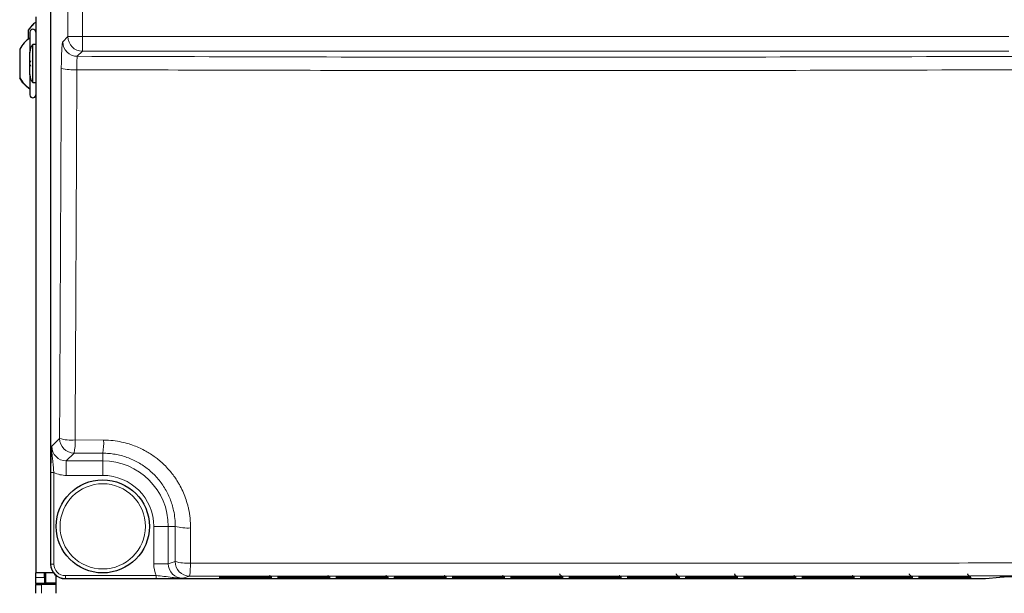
# Paper-space layout 'Blatt3' of a CAD drawing. Header units: millimetres. Extents: x 5 to 418, y 2 to 292.
# Tile 13 of 83: x 81 to 109, y 122 to 138. Entities that reach past the tile are written whole.
import ezdxf

# ---------------------------------------------------------------- set-up
doc = ezdxf.new("R2010")
doc.units = ezdxf.units.MM

psp = doc.layouts.new('Blatt3')

# ---------------------------------------------------------------- linework, layer by layer
at = {"color": 7, "linetype": 'Continuous', "lineweight": 25}
for p, q in [((81.6153, 208.7153), (81.6153, 122.8883)), ((81.1881, 138.5518), (81.1881, 122.6351)), ((80.9714, 138.1721), (80.9714, 137.9114)), ((81.0214, 138.1185), (81.0214, 137.5295)), ((81.1881, 137.7626), (81.1047, 137.7626)), ((81.1047, 136.6743), (81.1047, 137.7626)), ((80.7297, 137.631), (80.7297, 136.806)), ((81.0214, 136.8948), (81.0214, 137.5422)), ((81.0214, 136.907), (81.0214, 136.3185)), ((81.1047, 136.6743), (81.1881, 136.6743)), ((81.6153, 122.8883), (81.6153, 122.8883)), ((81.7012, 122.6351), (81.1881, 122.6351)), ((81.1881, 122.5018), (81.1881, 122.6351)), ((81.4381, 122.5018), (81.4381, 122.6351)), ((81.4714, 122.6351), (81.4714, 122.3518)), ((81.7714, 122.0518), (81.7714, 122.5635)), ((86.6123, 122.5367), (87.7638, 122.5367)), ((87.9181, 122.5348), (87.9193, 122.5347)), ((88.279, 122.5367), (89.4305, 122.5367)), ((89.5847, 122.5348), (89.586, 122.5347)), ((89.9457, 122.5367), (91.0971, 122.5367)), ((91.2514, 122.5348), (91.2527, 122.5347)), ((91.6123, 122.5367), (92.7638, 122.5367)), ((92.9181, 122.5348), (92.9193, 122.5347)), ((93.279, 122.5367), (94.4305, 122.5367)), ((94.5847, 122.5348), (94.586, 122.5347)), ((94.9457, 122.5367), (96.0971, 122.5367)), ((96.6123, 122.5367), (97.7638, 122.5367)), ((97.9181, 122.5348), (97.9193, 122.5347)), ((98.279, 122.5367), (99.4305, 122.5367)), ((99.9457, 122.5367), (101.0971, 122.5367)), ((101.6123, 122.5367), (102.7638, 122.5367)), ((102.9181, 122.5348), (102.9193, 122.5347)), ((103.279, 122.5367), (104.4305, 122.5367)), ((104.5847, 122.5348), (104.586, 122.5347)), ((104.9457, 122.5367), (106.0971, 122.5367)), ((106.6123, 122.5367), (107.7638, 122.5367)), ((108.3594, 122.4721), (108.7672, 122.5125)), ((108.764, 122.5123), (108.7672, 122.5125)), ((81.1881, 122.3351), (81.1881, 122.5018)), ((81.4381, 122.3351), (81.1881, 122.3351)), ((81.1881, 122.3351), (81.1881, 122.3018)), ((81.1881, 122.0518), (81.1881, 122.3018)), ((81.1881, 122.3018), (81.3547, 122.3018)), ((81.7714, 122.3018), (81.3547, 122.3018)), ((81.4381, 122.5018), (81.4381, 122.3351)), ((81.4381, 122.3351), (81.4381, 122.3018)), ((81.4714, 122.3518), (81.7714, 122.3518)), ((81.4714, 122.3018), (81.4714, 122.3518)), ((82.0321, 122.472), (108.3562, 122.472)), ((86.6108, 122.5077), (87.7653, 122.5077)), ((87.9196, 122.5057), (87.9209, 122.5057)), ((88.2775, 122.5077), (89.432, 122.5077)), ((89.5863, 122.5057), (89.5875, 122.5057)), ((89.9442, 122.5077), (91.0987, 122.5077)), ((91.2529, 122.5057), (91.2542, 122.5057)), ((91.6108, 122.5077), (92.7653, 122.5077)), ((92.9196, 122.5057), (92.9209, 122.5057)), ((93.2775, 122.5077), (94.432, 122.5077)), ((94.5863, 122.5057), (94.5875, 122.5057)), ((94.9442, 122.5077), (96.0987, 122.5077)), ((96.2529, 122.5057), (96.2542, 122.5057)), ((96.6108, 122.5077), (97.7653, 122.5077)), ((97.9196, 122.5057), (97.9209, 122.5057)), ((98.2775, 122.5077), (99.432, 122.5077)), ((99.5863, 122.5057), (99.5875, 122.5057)), ((99.9442, 122.5077), (101.0987, 122.5077)), ((101.2529, 122.5057), (101.2542, 122.5057)), ((101.6108, 122.5077), (102.7653, 122.5077)), ((102.9196, 122.5057), (102.9209, 122.5057)), ((103.2775, 122.5077), (104.432, 122.5077)), ((104.5863, 122.5057), (104.5875, 122.5057)), ((104.9442, 122.5077), (106.0987, 122.5077)), ((106.6108, 122.5077), (107.7653, 122.5077)), ((107.9196, 122.5057), (107.9209, 122.5057))]:
    psp.add_line(p, q, dxfattribs=at)
at = {"color": 7, "linetype": 'Continuous', "lineweight": 18}
for p, q in [((81.6153, 208.7153), (81.6153, 122.8883)), ((82.1081, 137.988), (82.1081, 208.5511)), ((82.5242, 208.5511), (82.5242, 137.988)), ((81.9612, 137.841), (82.1081, 137.988)), ((82.5242, 137.988), (82.1081, 137.988)), ((82.5242, 137.988), (109.0186, 137.988)), ((82.5242, 137.988), (82.5242, 137.5719)), ((82.5242, 137.5719), (82.3773, 137.4249)), ((109.0186, 137.5719), (82.5242, 137.5719)), ((81.6473, 126.2604), (81.8701, 126.4833)), ((82.3145, 126.4417), (83.1313, 126.4388)), ((82.2862, 126.0672), (82.0634, 125.8443)), ((83.1047, 126.0643), (82.2862, 126.0672)), ((83.1047, 126.0643), (83.1047, 125.8443)), ((82.0634, 125.8443), (83.1047, 125.8443)), ((82.0634, 125.8443), (82.0634, 125.4282)), ((83.1047, 125.8443), (83.1047, 125.4282)), ((81.6224, 122.8907), (81.6224, 125.5089)), ((81.6224, 125.5089), (81.7057, 125.5089)), ((81.7057, 125.5089), (81.7057, 122.8907)), ((83.1047, 125.4282), (82.0634, 125.4282)), ((84.9806, 123.9685), (84.5645, 123.9685)), ((84.5645, 122.899), (84.5645, 123.9685)), ((85.1795, 123.9685), (84.9806, 123.9685)), ((84.9806, 123.9685), (84.9806, 122.899)), ((85.1739, 122.9634), (85.1795, 123.9685)), ((81.6153, 122.8883), (81.6224, 122.8907)), ((81.6224, 122.8907), (81.7057, 122.8907)), ((84.9806, 122.899), (84.5645, 122.899)), ((84.9806, 122.899), (85.1739, 122.9634)), ((82.0391, 122.5576), (84.6377, 122.5576)), ((82.0391, 122.4743), (82.0391, 122.5576)), ((84.6377, 122.4743), (84.6377, 122.5576)), ((85.59, 122.5468), (85.3982, 122.4829)), ((86.4447, 122.5137), (86.4457, 122.5338)), ((86.4596, 122.535), (86.4457, 122.5338)), ((86.611, 122.5108), (86.611, 122.5367)), ((87.7652, 122.5108), (86.611, 122.5108)), ((87.7652, 122.5108), (87.7652, 122.5367)), ((87.9304, 122.5338), (87.9166, 122.535)), ((87.9304, 122.5338), (87.9314, 122.5137)), ((88.1114, 122.5137), (88.1124, 122.5338)), ((88.1263, 122.535), (88.1124, 122.5338)), ((88.2776, 122.5108), (88.2776, 122.5367)), ((89.4318, 122.5108), (88.2776, 122.5108)), ((89.4318, 122.5108), (89.4318, 122.5367)), ((89.5971, 122.5338), (89.5832, 122.535)), ((89.5971, 122.5338), (89.5981, 122.5137)), ((89.778, 122.5137), (89.7791, 122.5338)), ((89.7929, 122.535), (89.7791, 122.5338)), ((89.9443, 122.5108), (89.9443, 122.5367)), ((91.0985, 122.5108), (89.9443, 122.5108)), ((91.0985, 122.5108), (91.0985, 122.5367)), ((91.2637, 122.5338), (91.2499, 122.535)), ((91.2637, 122.5338), (91.2648, 122.5137)), ((91.4447, 122.5137), (91.4457, 122.5338)), ((91.4596, 122.535), (91.4457, 122.5338)), ((91.611, 122.5108), (91.611, 122.5367)), ((92.7652, 122.5108), (91.611, 122.5108)), ((92.7652, 122.5108), (92.7652, 122.5367)), ((92.9304, 122.5338), (92.9166, 122.535)), ((92.9304, 122.5338), (92.9314, 122.5137)), ((93.1114, 122.5137), (93.1124, 122.5338)), ((93.1263, 122.535), (93.1124, 122.5338)), ((93.2776, 122.5108), (93.2776, 122.5367)), ((94.4318, 122.5108), (93.2776, 122.5108)), ((94.4318, 122.5108), (94.4318, 122.5367)), ((94.5971, 122.5338), (94.5832, 122.535)), ((94.5971, 122.5338), (94.5981, 122.5137)), ((94.778, 122.5137), (94.7791, 122.5338)), ((94.7929, 122.535), (94.7791, 122.5338)), ((94.9443, 122.5108), (94.9443, 122.5367)), ((96.0985, 122.5108), (94.9443, 122.5108)), ((96.0985, 122.5108), (96.0985, 122.5367)), ((96.2637, 122.5338), (96.2499, 122.535)), ((96.2637, 122.5338), (96.2648, 122.5137)), ((96.4447, 122.5137), (96.4457, 122.5338)), ((96.4596, 122.535), (96.4457, 122.5338)), ((96.611, 122.5108), (96.611, 122.5367)), ((97.7652, 122.5108), (96.611, 122.5108)), ((97.7652, 122.5108), (97.7652, 122.5367)), ((97.9304, 122.5338), (97.9166, 122.535)), ((97.9304, 122.5338), (97.9314, 122.5137)), ((98.1114, 122.5137), (98.1124, 122.5338)), ((98.1263, 122.535), (98.1124, 122.5338)), ((98.2776, 122.5108), (98.2776, 122.5367)), ((99.4318, 122.5108), (98.2776, 122.5108)), ((99.4318, 122.5108), (99.4318, 122.5367)), ((99.5971, 122.5338), (99.5832, 122.535)), ((99.5971, 122.5338), (99.5981, 122.5137)), ((99.778, 122.5137), (99.7791, 122.5338)), ((99.7929, 122.535), (99.7791, 122.5338)), ((99.9443, 122.5108), (99.9443, 122.5367)), ((101.0985, 122.5108), (99.9443, 122.5108)), ((101.0985, 122.5108), (101.0985, 122.5367)), ((101.2637, 122.5338), (101.2499, 122.535)), ((101.2637, 122.5338), (101.2648, 122.5137)), ((101.4447, 122.5137), (101.4457, 122.5338)), ((101.4596, 122.535), (101.4457, 122.5338)), ((101.611, 122.5108), (101.611, 122.5367)), ((102.7652, 122.5108), (101.611, 122.5108)), ((102.7652, 122.5108), (102.7652, 122.5367)), ((102.9304, 122.5338), (102.9166, 122.535)), ((102.9304, 122.5338), (102.9314, 122.5137)), ((103.1114, 122.5137), (103.1124, 122.5338)), ((103.1263, 122.535), (103.1124, 122.5338)), ((103.2776, 122.5108), (103.2776, 122.5367)), ((104.4318, 122.5108), (103.2776, 122.5108)), ((104.4318, 122.5108), (104.4318, 122.5367)), ((104.5971, 122.5338), (104.5832, 122.535)), ((104.5971, 122.5338), (104.5981, 122.5137)), ((104.778, 122.5137), (104.7791, 122.5338)), ((104.7929, 122.535), (104.7791, 122.5338)), ((104.9443, 122.5108), (104.9443, 122.5367)), ((106.0985, 122.5108), (104.9443, 122.5108)), ((106.0985, 122.5108), (106.0985, 122.5367)), ((106.2637, 122.5338), (106.2499, 122.535)), ((106.2637, 122.5338), (106.2648, 122.5137)), ((106.4447, 122.5137), (106.4457, 122.5338)), ((106.4457, 122.5338), (106.4596, 122.535)), ((106.611, 122.5367), (106.611, 122.5108)), ((107.7652, 122.5108), (106.611, 122.5108)), ((107.7652, 122.5367), (107.7652, 122.5108)), ((107.9304, 122.5338), (107.9166, 122.535)), ((107.9304, 122.5338), (107.9314, 122.5137)), ((108.3562, 122.472), (108.764, 122.5123)), ((81.1881, 122.5018), (81.4381, 122.5018)), ((81.3547, 122.3018), (81.3547, 122.0518)), ((82.0391, 122.4743), (82.0321, 122.472)), ((84.6377, 122.4743), (82.0391, 122.4743)), ((86.4432, 122.4846), (86.4442, 122.5048)), ((86.4581, 122.5059), (86.4442, 122.5048)), ((86.6095, 122.4817), (86.6095, 122.5077)), ((87.7667, 122.4817), (86.6095, 122.4817)), ((87.7667, 122.4817), (87.7667, 122.5077)), ((87.9319, 122.5048), (87.9181, 122.5059)), ((87.9319, 122.5048), (87.933, 122.4846)), ((88.1098, 122.4846), (88.1109, 122.5048)), ((88.1247, 122.5059), (88.1109, 122.5048)), ((88.2761, 122.4817), (88.2761, 122.5077)), ((89.4334, 122.4817), (88.2761, 122.4817)), ((89.4334, 122.4817), (89.4334, 122.5077)), ((89.5986, 122.5048), (89.5847, 122.5059)), ((89.5986, 122.5048), (89.5996, 122.4846)), ((89.7765, 122.4846), (89.7776, 122.5048)), ((89.7914, 122.5059), (89.7776, 122.5048)), ((89.9428, 122.4817), (89.9428, 122.5077)), ((91.1, 122.4817), (89.9428, 122.4817)), ((91.1, 122.4817), (91.1, 122.5077)), ((91.2653, 122.5048), (91.2514, 122.5059)), ((91.2653, 122.5048), (91.2663, 122.4846)), ((91.4432, 122.4846), (91.4442, 122.5048)), ((91.4581, 122.5059), (91.4442, 122.5048)), ((91.6095, 122.4817), (91.6095, 122.5077)), ((92.7667, 122.4817), (91.6095, 122.4817)), ((92.7667, 122.4817), (92.7667, 122.5077)), ((92.9319, 122.5048), (92.9181, 122.5059)), ((92.9319, 122.5048), (92.933, 122.4846)), ((93.1098, 122.4846), (93.1109, 122.5048)), ((93.1247, 122.5059), (93.1109, 122.5048)), ((93.2761, 122.4817), (93.2761, 122.5077)), ((94.4334, 122.4817), (93.2761, 122.4817)), ((94.4334, 122.4817), (94.4334, 122.5077)), ((94.5986, 122.5048), (94.5847, 122.5059)), ((94.5986, 122.5048), (94.5996, 122.4846)), ((94.7765, 122.4846), (94.7776, 122.5048)), ((94.7914, 122.5059), (94.7776, 122.5048)), ((94.9428, 122.4817), (94.9428, 122.5077)), ((96.1, 122.4817), (94.9428, 122.4817)), ((96.1, 122.4817), (96.1, 122.5077)), ((96.2653, 122.5048), (96.2514, 122.5059)), ((96.2653, 122.5048), (96.2663, 122.4846)), ((96.4432, 122.4846), (96.4442, 122.5048)), ((96.4581, 122.5059), (96.4442, 122.5048)), ((96.6095, 122.4817), (96.6095, 122.5077)), ((97.7667, 122.4817), (96.6095, 122.4817)), ((97.7667, 122.4817), (97.7667, 122.5077)), ((97.9319, 122.5048), (97.9181, 122.5059)), ((97.9319, 122.5048), (97.933, 122.4846)), ((98.1098, 122.4846), (98.1109, 122.5048)), ((98.1247, 122.5059), (98.1109, 122.5048)), ((98.2761, 122.4817), (98.2761, 122.5077)), ((99.4334, 122.4817), (98.2761, 122.4817)), ((99.4334, 122.4817), (99.4334, 122.5077)), ((99.5986, 122.5048), (99.5847, 122.5059)), ((99.5986, 122.5048), (99.5996, 122.4846)), ((99.7765, 122.4846), (99.7776, 122.5048)), ((99.7914, 122.5059), (99.7776, 122.5048)), ((99.9428, 122.4817), (99.9428, 122.5077)), ((101.1, 122.4817), (99.9428, 122.4817)), ((101.1, 122.4817), (101.1, 122.5077)), ((101.2653, 122.5048), (101.2514, 122.5059)), ((101.2653, 122.5048), (101.2663, 122.4846)), ((101.4432, 122.4846), (101.4442, 122.5048)), ((101.4581, 122.5059), (101.4442, 122.5048)), ((101.6095, 122.4817), (101.6095, 122.5077)), ((102.7667, 122.4817), (101.6095, 122.4817)), ((102.7667, 122.4817), (102.7667, 122.5077)), ((102.9319, 122.5048), (102.9181, 122.5059)), ((102.9319, 122.5048), (102.933, 122.4846)), ((103.1098, 122.4846), (103.1109, 122.5048)), ((103.1247, 122.5059), (103.1109, 122.5048)), ((103.2761, 122.4817), (103.2761, 122.5077)), ((104.4334, 122.4817), (103.2761, 122.4817)), ((104.4334, 122.4817), (104.4334, 122.5077)), ((104.5986, 122.5048), (104.5847, 122.5059)), ((104.5986, 122.5048), (104.5996, 122.4846)), ((104.7765, 122.4846), (104.7776, 122.5048)), ((104.7914, 122.5059), (104.7776, 122.5048)), ((104.9428, 122.4817), (104.9428, 122.5077)), ((106.1, 122.4817), (104.9428, 122.4817)), ((106.1, 122.4817), (106.1, 122.5077)), ((106.2653, 122.5048), (106.2514, 122.5059)), ((106.2653, 122.5048), (106.2663, 122.4846)), ((106.4432, 122.4846), (106.4442, 122.5048)), ((106.4442, 122.5048), (106.4581, 122.5059)), ((106.6095, 122.5077), (106.6095, 122.4817)), ((107.7667, 122.4817), (106.6095, 122.4817)), ((107.7667, 122.5077), (107.7667, 122.4817)), ((107.9319, 122.5048), (107.9181, 122.5059)), ((107.9319, 122.5048), (107.933, 122.4846)), ((108.3562, 122.472), (108.3594, 122.4721))]:
    psp.add_line(p, q, dxfattribs=at)
at = {"color": 7, "linetype": 'Continuous', "lineweight": 25}
psp.add_circle((83.1047, 123.9685), 1.3333, dxfattribs=at)
at = {"color": 7, "linetype": 'Continuous', "lineweight": 18}
psp.add_circle((83.1047, 123.9685), 1.2195, dxfattribs=at)
at = {"color": 7, "linetype": 'Continuous', "lineweight": 25}
for centre, radius, start, end in [((81.1047, 138.1185), 0.0833, 360, 180), ((81.3547, 137.5422), 0.3333, 138.59038, 180), ((81.3547, 136.8948), 0.3333, 180, 221.40962), ((81.1047, 136.3185), 0.0833, 180, 0), ((108.3562, 122.5053), 0.0333, 270, 275.65344)]:
    psp.add_arc(centre, radius, start, end, dxfattribs=at)
at = {"color": 7, "linetype": 'Continuous', "lineweight": 18}
for centre, radius, start, end in [((82.3786, 137.8423), 0.4174, 180.1836, 269.8164), ((82.5256, 137.9893), 0.4174, 180.1836, 269.8164), ((82.2621, 138.6698), 1.6312, 257.89315, 273.59421), ((82.2126, 127.7483), 1.3105, 254.85188, 274.46021), ((82.2876, 126.4846), 0.4174, 180.1836, 269.8164), ((80.7961, 126.368), 1.5201, 348.58628, 2.77908), ((81.5205, 126.3651), 1.6125, 349.25111, 2.62223), ((83.1047, 123.9685), 1.8759, 0, 90), ((83.1047, 123.9685), 1.4598, 0, 90), ((85.5182, 125.1506), 1.2297, 254.00818, 274.60841), ((85.5127, 124.1236), 1.2087, 253.72037, 274.68689), ((85.5907, 122.9635), 0.4168, 180.02637, 269.90378), ((83.7989, 122.837), 1.8144, 350.79615, 2.58944), ((86.4447, 122.597), 0.0833, 269.99831, 312.89868), ((87.9314, 122.597), 0.0833, 227.10132, 270.00169), ((88.1114, 122.597), 0.0833, 269.99831, 312.89868), ((89.5981, 122.597), 0.0833, 227.10132, 270.00169), ((89.778, 122.597), 0.0833, 269.99831, 312.89868), ((91.2648, 122.597), 0.0833, 227.10132, 270.00169), ((91.4447, 122.597), 0.0833, 269.99831, 312.89868), ((92.9314, 122.597), 0.0833, 227.10132, 270.00169), ((93.1114, 122.597), 0.0833, 269.99831, 312.89868), ((94.5981, 122.597), 0.0833, 227.10132, 270.00169), ((94.778, 122.597), 0.0833, 269.99831, 312.89868), ((96.2648, 122.597), 0.0833, 227.10132, 270.00169), ((96.4447, 122.597), 0.0833, 269.99831, 312.89868), ((97.9314, 122.597), 0.0833, 227.10132, 270.00169), ((98.1114, 122.597), 0.0833, 269.99831, 312.89868), ((99.5981, 122.597), 0.0833, 227.10132, 270.00169), ((99.778, 122.597), 0.0833, 269.99831, 312.89868), ((101.2648, 122.597), 0.0833, 227.10132, 270.00169), ((101.4447, 122.597), 0.0833, 269.99831, 312.89868), ((102.9314, 122.597), 0.0833, 227.10132, 270.00169), ((103.1114, 122.597), 0.0833, 269.99831, 312.89868), ((104.5981, 122.597), 0.0833, 227.10132, 270.00169), ((104.778, 122.597), 0.0833, 269.99831, 312.89868), ((106.2648, 122.597), 0.0833, 227.10132, 270.00169), ((106.4447, 122.597), 0.0833, 269.99831, 312.89868), ((107.9314, 122.597), 0.0833, 227.10132, 270.00169), ((86.4432, 122.5679), 0.0833, 269.99831, 312.95328), ((87.933, 122.5679), 0.0833, 227.04672, 270.00169), ((88.1098, 122.5679), 0.0833, 269.99831, 312.95328), ((89.5996, 122.5679), 0.0833, 227.04672, 270.00169), ((89.7765, 122.5679), 0.0833, 269.99831, 312.95328), ((91.2663, 122.5679), 0.0833, 227.04672, 270.00169), ((91.4432, 122.5679), 0.0833, 269.99831, 312.95328), ((92.933, 122.5679), 0.0833, 227.04672, 270.00169), ((93.1098, 122.5679), 0.0833, 269.99831, 312.95328), ((94.5996, 122.5679), 0.0833, 227.04672, 270.00169), ((94.7765, 122.5679), 0.0833, 269.99831, 312.95328), ((96.2663, 122.5679), 0.0833, 227.04672, 270.00169), ((96.4432, 122.5679), 0.0833, 269.99831, 312.95328), ((97.933, 122.5679), 0.0833, 227.04672, 270.00169), ((98.1098, 122.5679), 0.0833, 269.99831, 312.95328), ((99.5996, 122.5679), 0.0833, 227.04672, 270.00169), ((99.7765, 122.5679), 0.0833, 269.99831, 312.95328), ((101.2663, 122.5679), 0.0833, 227.04672, 270.00169), ((101.4432, 122.5679), 0.0833, 269.99831, 312.95328), ((102.933, 122.5679), 0.0833, 227.04672, 270.00169), ((103.1098, 122.5679), 0.0833, 269.99831, 312.95328), ((104.5996, 122.5679), 0.0833, 227.04672, 270.00169), ((104.7765, 122.5679), 0.0833, 269.99831, 312.95328), ((106.2663, 122.5679), 0.0833, 227.04672, 270.00169), ((106.4432, 122.5679), 0.0833, 269.99831, 312.95328), ((107.933, 122.5679), 0.0833, 227.04672, 270.00169)]:
    psp.add_arc(centre, radius, start, end, dxfattribs=at)
for centre, major_axis, ratio, start_param, end_param in [((82.0657, 126.2627), (0.297, 0.297), 0.9918461, 2.357564, 3.9256213), ((82.0657, 126.2627), (-0.5909, -0.5909), 0.9972647, 0.3407219, 0.7840286), ((82.0394, 122.891), (0.3957, 0.1318), 0.9990857, 2.8205423, 4.3904252), ((82.0394, 122.891), (-0.3167, -0.1055), 0.9984779, 5.962135, 7.5320179), ((85.399, 122.8997), (-0.7918, -0.2637), 0.9984779, 5.962135, 6.3841926), ((85.399, 122.8997), (0.3971, 0.1323), 0.9954497, 2.8205423, 4.3904252), ((86.6126, 122.5338), (0.1669, 0), 0.0174391, 2.8618814, 3.1406793), ((87.7646, 122.5137), (0.1669, 0), 0.0174709, 5.2588301, 6.284102), ((87.7635, 122.5338), (0.1669, 0), 0.0174391, 0.0009134, 0.2892288), ((88.2793, 122.5338), (0.1669, 0), 0.0174391, 2.8618814, 3.1406793), ((89.4312, 122.5137), (0.1669, 0), 0.0174709, 5.2588301, 6.284102), ((89.4302, 122.5338), (0.1669, 0), 0.0174391, 0.0009134, 0.2892288), ((89.946, 122.5338), (0.1669, 0), 0.0174391, 2.8618814, 3.1406793), ((91.0979, 122.5137), (0.1669, 0), 0.0174709, 5.2588301, 6.284102), ((91.0968, 122.5338), (0.1669, 0), 0.0174391, 0.0009134, 0.2892288), ((91.6126, 122.5338), (0.1669, 0), 0.0174391, 2.8618814, 3.1406793), ((92.7646, 122.5137), (0.1669, 0), 0.0174709, 5.2588301, 6.284102), ((92.7635, 122.5338), (0.1669, 0), 0.0174391, 0.0009134, 0.2892288), ((93.2793, 122.5338), (0.1669, 0), 0.0174391, 2.8618814, 3.1406793), ((94.4312, 122.5137), (0.1669, 0), 0.0174709, 5.2588301, 6.284102), ((94.4302, 122.5338), (0.1669, 0), 0.0174391, 0.0009134, 0.2892288), ((94.946, 122.5338), (0.1669, 0), 0.0174391, 2.8618814, 3.1406793), ((96.0979, 122.5137), (0.1669, 0), 0.0174709, 5.2588301, 6.284102), ((96.0968, 122.5338), (0.1669, 0), 0.0174391, 0.0009134, 0.2892288), ((96.6126, 122.5338), (0.1669, 0), 0.0174391, 2.8618814, 3.1406793), ((97.7646, 122.5137), (0.1669, 0), 0.0174709, 5.2588301, 6.284102), ((97.7635, 122.5338), (0.1669, 0), 0.0174391, 0.0009134, 0.2892288), ((98.2793, 122.5338), (0.1669, 0), 0.0174391, 2.8618814, 3.1406793), ((99.4312, 122.5137), (0.1669, 0), 0.0174709, 5.2588301, 6.284102), ((99.4302, 122.5338), (0.1669, 0), 0.0174391, 0.0009134, 0.2892288), ((99.946, 122.5338), (0.1669, 0), 0.0174391, 2.8618814, 3.1406793), ((101.0979, 122.5137), (0.1669, 0), 0.0174709, 5.2588301, 6.284102), ((101.0968, 122.5338), (0.1669, 0), 0.0174391, 0.0009134, 0.2892288), ((101.6126, 122.5338), (0.1669, 0), 0.0174391, 2.8618814, 3.1406793), ((102.7646, 122.5137), (0.1669, 0), 0.0174709, 5.2588301, 6.284102), ((102.7635, 122.5338), (0.1669, 0), 0.0174391, 0.0009134, 0.2892288), ((103.2793, 122.5338), (0.1669, 0), 0.0174391, 2.8618814, 3.1406793), ((104.4312, 122.5137), (0.1669, 0), 0.0174709, 5.2588301, 6.284102), ((104.4302, 122.5338), (0.1669, 0), 0.0174391, 0.0009134, 0.2892288), ((104.946, 122.5338), (0.1669, 0), 0.0174391, 2.8618814, 3.1406793), ((106.0979, 122.5137), (0.1669, 0), 0.0174709, 5.2588301, 6.284102), ((106.0968, 122.5338), (0.1669, 0), 0.0174391, 0.0009134, 0.2892288), ((106.6126, 122.5338), (0.1669, 0), 0.0174391, 2.8618814, 3.1406793), ((107.7646, 122.5137), (0.1669, 0), 0.0174709, 5.2588301, 6.284102), ((107.7635, 122.5338), (0.1669, 0), 0.0174391, 0.0009134, 0.2892288), ((86.6111, 122.5048), (0.1669, 0), 0.0174391, 2.8618814, 3.1406793), ((87.7661, 122.4846), (0.1669, 0), 0.0174709, 5.2588301, 6.284102), ((87.765, 122.5048), (0.1669, 0), 0.0174391, 0.0009134, 0.2892288), ((88.2778, 122.5048), (0.1669, 0), 0.0174391, 2.8618814, 3.1406793), ((89.4327, 122.4846), (0.1669, 0), 0.0174709, 5.2588301, 6.284102), ((89.4317, 122.5048), (0.1669, 0), 0.0174391, 0.0009134, 0.2892288), ((89.9445, 122.5048), (0.1669, 0), 0.0174391, 2.8618814, 3.1406793), ((91.0994, 122.4846), (0.1669, 0), 0.0174709, 5.2588301, 6.284102), ((91.0984, 122.5048), (0.1669, 0), 0.0174391, 0.0009134, 0.2892288), ((91.6111, 122.5048), (0.1669, 0), 0.0174391, 2.8618814, 3.1406793), ((92.7661, 122.4846), (0.1669, 0), 0.0174709, 5.2588301, 6.284102), ((92.765, 122.5048), (0.1669, 0), 0.0174391, 0.0009134, 0.2892288), ((93.2778, 122.5048), (0.1669, 0), 0.0174391, 2.8618814, 3.1406793), ((94.4327, 122.4846), (0.1669, 0), 0.0174709, 5.2588301, 6.284102), ((94.4317, 122.5048), (0.1669, 0), 0.0174391, 0.0009134, 0.2892288), ((94.9445, 122.5048), (0.1669, 0), 0.0174391, 2.8618814, 3.1406793), ((96.0994, 122.4846), (0.1669, 0), 0.0174709, 5.2588301, 6.284102), ((96.0984, 122.5048), (0.1669, 0), 0.0174391, 0.0009134, 0.2892288), ((96.6111, 122.5048), (0.1669, 0), 0.0174391, 2.8618814, 3.1406793), ((97.7661, 122.4846), (0.1669, 0), 0.0174709, 5.2588301, 6.284102), ((97.765, 122.5048), (0.1669, 0), 0.0174391, 0.0009134, 0.2892288), ((98.2778, 122.5048), (0.1669, 0), 0.0174391, 2.8618814, 3.1406793), ((99.4327, 122.4846), (0.1669, 0), 0.0174709, 5.2588301, 6.284102), ((99.4317, 122.5048), (0.1669, 0), 0.0174391, 0.0009134, 0.2892288), ((99.9445, 122.5048), (0.1669, 0), 0.0174391, 2.8618814, 3.1406793), ((101.0994, 122.4846), (0.1669, 0), 0.0174709, 5.2588301, 6.284102), ((101.0984, 122.5048), (0.1669, 0), 0.0174391, 0.0009134, 0.2892288), ((101.6111, 122.5048), (0.1669, 0), 0.0174391, 2.8618814, 3.1406793), ((102.7661, 122.4846), (0.1669, 0), 0.0174709, 5.2588301, 6.284102), ((102.765, 122.5048), (0.1669, 0), 0.0174391, 0.0009134, 0.2892288), ((103.2778, 122.5048), (0.1669, 0), 0.0174391, 2.8618814, 3.1406793), ((104.4327, 122.4846), (0.1669, 0), 0.0174709, 5.2588301, 6.284102), ((104.4317, 122.5048), (0.1669, 0), 0.0174391, 0.0009134, 0.2892288), ((104.9445, 122.5048), (0.1669, 0), 0.0174391, 2.8618814, 3.1406793), ((106.0994, 122.4846), (0.1669, 0), 0.0174709, 5.2588301, 6.284102), ((106.0984, 122.5048), (0.1669, 0), 0.0174391, 0.0009134, 0.2892288), ((106.6111, 122.5048), (0.1669, 0), 0.0174391, 2.8618814, 3.1406793), ((107.7661, 122.4846), (0.1669, 0), 0.0174709, 5.2588301, 6.284102), ((107.765, 122.5048), (0.1669, 0), 0.0174391, 0.0009134, 0.2892288)]:
    psp.add_ellipse(centre, major_axis=major_axis, ratio=ratio, start_param=start_param, end_param=end_param, dxfattribs=at)
at = {"color": 7, "linetype": 'Continuous', "lineweight": 25}
for centre, major_axis, ratio, start_param, end_param in [((82.0325, 122.8887), (0.3958, 0.1318), 0.9987209, 2.8205423, 4.3904252), ((86.6116, 122.5137), (0.1669, 0), 0.0174709, 3.1406759, 4.7087332), ((86.6126, 122.5338), (0.1669, 0), 0.0174391, 1.572622, 2.8618814), ((87.7635, 122.5338), (0.1669, 0), 0.0174391, 0.2892288, 1.5689707), ((87.7646, 122.5137), (0.1669, 0), 0.0174709, 4.7160448, 5.2588301), ((88.2783, 122.5137), (0.1669, 0), 0.0174709, 3.1406759, 4.7087332), ((88.2793, 122.5338), (0.1669, 0), 0.0174391, 1.572622, 2.8618814), ((89.4302, 122.5338), (0.1669, 0), 0.0174391, 0.2892288, 1.5689707), ((89.4312, 122.5137), (0.1669, 0), 0.0174709, 4.7160448, 5.2588301), ((89.9449, 122.5137), (0.1669, 0), 0.0174709, 3.1406759, 4.7087332), ((89.946, 122.5338), (0.1669, 0), 0.0174391, 1.572622, 2.8618814), ((91.0968, 122.5338), (0.1669, 0), 0.0174391, 0.2892288, 1.5689707), ((91.0979, 122.5137), (0.1669, 0), 0.0174709, 4.7160448, 5.2588301), ((91.6116, 122.5137), (0.1669, 0), 0.0174709, 3.1406759, 4.7087332), ((91.6126, 122.5338), (0.1669, 0), 0.0174391, 1.572622, 2.8618814), ((92.7635, 122.5338), (0.1669, 0), 0.0174391, 0.2892288, 1.5689707), ((92.7646, 122.5137), (0.1669, 0), 0.0174709, 4.7160448, 5.2588301), ((93.2783, 122.5137), (0.1669, 0), 0.0174709, 3.1406759, 4.7087332), ((93.2793, 122.5338), (0.1669, 0), 0.0174391, 1.572622, 2.8618814), ((94.4302, 122.5338), (0.1669, 0), 0.0174391, 0.2892288, 1.5689707), ((94.4312, 122.5137), (0.1669, 0), 0.0174709, 4.7160448, 5.2588301), ((94.9449, 122.5137), (0.1669, 0), 0.0174709, 3.1406759, 4.7087332), ((94.946, 122.5338), (0.1669, 0), 0.0174391, 1.572622, 2.8618814), ((96.0968, 122.5338), (0.1669, 0), 0.0174391, 0.2892288, 1.5689707), ((96.0979, 122.5137), (0.1669, 0), 0.0174709, 4.7160448, 5.2588301), ((96.6116, 122.5137), (0.1669, 0), 0.0174709, 3.1406759, 4.7087332), ((96.6126, 122.5338), (0.1669, 0), 0.0174391, 1.572622, 2.8618814), ((97.7635, 122.5338), (0.1669, 0), 0.0174391, 0.2892288, 1.5689707), ((97.7646, 122.5137), (0.1669, 0), 0.0174709, 4.7160448, 5.2588301), ((98.2783, 122.5137), (0.1669, 0), 0.0174709, 3.1406759, 4.7087332), ((98.2793, 122.5338), (0.1669, 0), 0.0174391, 1.572622, 2.8618814), ((99.4302, 122.5338), (0.1669, 0), 0.0174391, 0.2892288, 1.5689707), ((99.4312, 122.5137), (0.1669, 0), 0.0174709, 4.7160448, 5.2588301), ((99.9449, 122.5137), (0.1669, 0), 0.0174709, 3.1406759, 4.7087332), ((99.946, 122.5338), (0.1669, 0), 0.0174391, 1.572622, 2.8618814), ((101.0968, 122.5338), (0.1669, 0), 0.0174391, 0.2892288, 1.5689707), ((101.0979, 122.5137), (0.1669, 0), 0.0174709, 4.7160448, 5.2588301), ((101.6116, 122.5137), (0.1669, 0), 0.0174709, 3.1406759, 4.7087332), ((101.6126, 122.5338), (0.1669, 0), 0.0174391, 1.572622, 2.8618814), ((102.7635, 122.5338), (0.1669, 0), 0.0174391, 0.2892288, 1.5689707), ((102.7646, 122.5137), (0.1669, 0), 0.0174709, 4.7160448, 5.2588301), ((103.2783, 122.5137), (0.1669, 0), 0.0174709, 3.1406759, 4.7087332), ((103.2793, 122.5338), (0.1669, 0), 0.0174391, 1.572622, 2.8618814), ((104.4302, 122.5338), (0.1669, 0), 0.0174391, 0.2892288, 1.5689707), ((104.4312, 122.5137), (0.1669, 0), 0.0174709, 4.7160448, 5.2588301), ((104.9449, 122.5137), (0.1669, 0), 0.0174709, 3.1406759, 4.7087332), ((104.946, 122.5338), (0.1669, 0), 0.0174391, 1.572622, 2.8618814), ((106.0968, 122.5338), (0.1669, 0), 0.0174391, 0.2892288, 1.5689707), ((106.0979, 122.5137), (0.1669, 0), 0.0174709, 4.7160448, 5.2588301), ((106.6116, 122.5137), (0.1669, 0), 0.0174709, 3.1406759, 4.7087332), ((106.6126, 122.5338), (0.1669, 0), 0.0174391, 1.572622, 2.8618814), ((107.7635, 122.5338), (0.1669, 0), 0.0174391, 0.2892288, 1.5689707), ((107.7646, 122.5137), (0.1669, 0), 0.0174709, 4.7160448, 5.2588301), ((109.7816, 122.5092), (1.0333, 0), 0.0174551, 1.5707963, 2.9670597), ((86.6101, 122.4846), (0.1669, 0), 0.0174709, 3.1406759, 4.7087332), ((86.6111, 122.5048), (0.1669, 0), 0.0174391, 1.572622, 2.8618814), ((87.765, 122.5048), (0.1669, 0), 0.0174391, 0.2892288, 1.5689707), ((87.7661, 122.4846), (0.1669, 0), 0.0174709, 4.7160448, 5.2588301), ((88.2767, 122.4846), (0.1669, 0), 0.0174709, 3.1406759, 4.7087332), ((88.2778, 122.5048), (0.1669, 0), 0.0174391, 1.572622, 2.8618814), ((89.4317, 122.5048), (0.1669, 0), 0.0174391, 0.2892288, 1.5689707), ((89.4327, 122.4846), (0.1669, 0), 0.0174709, 4.7160448, 5.2588301), ((89.9434, 122.4846), (0.1669, 0), 0.0174709, 3.1406759, 4.7087332), ((89.9445, 122.5048), (0.1669, 0), 0.0174391, 1.572622, 2.8618814), ((91.0984, 122.5048), (0.1669, 0), 0.0174391, 0.2892288, 1.5689707), ((91.0994, 122.4846), (0.1669, 0), 0.0174709, 4.7160448, 5.2588301), ((91.6101, 122.4846), (0.1669, 0), 0.0174709, 3.1406759, 4.7087332), ((91.6111, 122.5048), (0.1669, 0), 0.0174391, 1.572622, 2.8618814), ((92.765, 122.5048), (0.1669, 0), 0.0174391, 0.2892288, 1.5689707), ((92.7661, 122.4846), (0.1669, 0), 0.0174709, 4.7160448, 5.2588301), ((93.2767, 122.4846), (0.1669, 0), 0.0174709, 3.1406759, 4.7087332), ((93.2778, 122.5048), (0.1669, 0), 0.0174391, 1.572622, 2.8618814), ((94.4317, 122.5048), (0.1669, 0), 0.0174391, 0.2892288, 1.5689707), ((94.4327, 122.4846), (0.1669, 0), 0.0174709, 4.7160448, 5.2588301), ((94.9434, 122.4846), (0.1669, 0), 0.0174709, 3.1406759, 4.7087332), ((94.9445, 122.5048), (0.1669, 0), 0.0174391, 1.572622, 2.8618814), ((96.0984, 122.5048), (0.1669, 0), 0.0174391, 0.2892288, 1.5689707), ((96.0994, 122.4846), (0.1669, 0), 0.0174709, 4.7160448, 5.2588301), ((96.6101, 122.4846), (0.1669, 0), 0.0174709, 3.1406759, 4.7087332), ((96.6111, 122.5048), (0.1669, 0), 0.0174391, 1.572622, 2.8618814), ((97.765, 122.5048), (0.1669, 0), 0.0174391, 0.2892288, 1.5689707), ((97.7661, 122.4846), (0.1669, 0), 0.0174709, 4.7160448, 5.2588301), ((98.2767, 122.4846), (0.1669, 0), 0.0174709, 3.1406759, 4.7087332), ((98.2778, 122.5048), (0.1669, 0), 0.0174391, 1.572622, 2.8618814), ((99.4317, 122.5048), (0.1669, 0), 0.0174391, 0.2892288, 1.5689707), ((99.4327, 122.4846), (0.1669, 0), 0.0174709, 4.7160448, 5.2588301), ((99.9434, 122.4846), (0.1669, 0), 0.0174709, 3.1406759, 4.7087332), ((99.9445, 122.5048), (0.1669, 0), 0.0174391, 1.572622, 2.8618814), ((101.0984, 122.5048), (0.1669, 0), 0.0174391, 0.2892288, 1.5689707), ((101.0994, 122.4846), (0.1669, 0), 0.0174709, 4.7160448, 5.2588301), ((101.6101, 122.4846), (0.1669, 0), 0.0174709, 3.1406759, 4.7087332), ((101.6111, 122.5048), (0.1669, 0), 0.0174391, 1.572622, 2.8618814), ((102.765, 122.5048), (0.1669, 0), 0.0174391, 0.2892288, 1.5689707), ((102.7661, 122.4846), (0.1669, 0), 0.0174709, 4.7160448, 5.2588301), ((103.2767, 122.4846), (0.1669, 0), 0.0174709, 3.1406759, 4.7087332), ((103.2778, 122.5048), (0.1669, 0), 0.0174391, 1.572622, 2.8618814), ((104.4317, 122.5048), (0.1669, 0), 0.0174391, 0.2892288, 1.5689707), ((104.4327, 122.4846), (0.1669, 0), 0.0174709, 4.7160448, 5.2588301), ((104.9434, 122.4846), (0.1669, 0), 0.0174709, 3.1406759, 4.7087332), ((104.9445, 122.5048), (0.1669, 0), 0.0174391, 1.572622, 2.8618814), ((106.0984, 122.5048), (0.1669, 0), 0.0174391, 0.2892288, 1.5689707), ((106.0994, 122.4846), (0.1669, 0), 0.0174709, 4.7160448, 5.2588301), ((106.6101, 122.4846), (0.1669, 0), 0.0174709, 3.1406759, 4.7087332), ((106.6111, 122.5048), (0.1669, 0), 0.0174391, 1.572622, 2.8618814), ((107.765, 122.5048), (0.1669, 0), 0.0174391, 0.2892288, 1.5689707), ((107.7661, 122.4846), (0.1669, 0), 0.0174709, 4.7160448, 5.2588301)]:
    psp.add_ellipse(centre, major_axis=major_axis, ratio=ratio, start_param=start_param, end_param=end_param, dxfattribs=at)
for points, knots in [([(81.1881, 138.3955), (81.1675, 138.3816), (81.0808, 138.3229), (81.0187, 138.2373), (80.9714, 138.1721)], [0, 0, 0, 0, 0.2377281, 1, 1, 1, 1]), ([(81.1881, 138.3943), (81.1675, 138.3804), (81.0808, 138.3218), (81.0187, 138.2364), (80.9714, 138.1713)], [0, 0, 0, 0, 0.2377281, 1, 1, 1, 1]), ([(81.0499, 137.1462), (81.046, 137.1487), (81.0382, 137.1537), (81.029, 137.1704), (81.0229, 137.1928), (81.0207, 137.2191), (81.0229, 137.2455), (81.029, 137.268), (81.0382, 137.2847), (81.046, 137.2896), (81.0499, 137.2921)], [0, 0, 0, 0, 0.1252217, 0.2494831, 0.3743256, 0.4990628, 0.6238964, 0.749388, 0.8744406, 1, 1, 1, 1]), ([(86.4563, 122.5347), (86.4563, 122.5347), (86.456, 122.5347), (86.4569, 122.5347), (86.4576, 122.5348)], [0, 0, 0, 0, 0.1286551, 1, 1, 1, 1]), ([(87.9, 122.54), (87.8981, 122.5407), (87.8886, 122.544), (87.8784, 122.5498), (87.8732, 122.5566), (87.8731, 122.5567)], [0, 0, 0, 0, 0.2029081, 0.9909446, 1, 1, 1, 1]), ([(88.123, 122.5347), (88.123, 122.5347), (88.1226, 122.5347), (88.1235, 122.5347), (88.1243, 122.5348)], [0, 0, 0, 0, 0.1286551, 1, 1, 1, 1]), ([(89.5667, 122.54), (89.5647, 122.5407), (89.5552, 122.544), (89.5451, 122.5498), (89.5399, 122.5566), (89.5398, 122.5567)], [0, 0, 0, 0, 0.2029081, 0.9909446, 1, 1, 1, 1]), ([(89.7897, 122.5347), (89.7896, 122.5347), (89.7893, 122.5347), (89.7902, 122.5347), (89.791, 122.5348)], [0, 0, 0, 0, 0.1286551, 1, 1, 1, 1]), ([(91.2333, 122.54), (91.2314, 122.5407), (91.2219, 122.544), (91.2118, 122.5498), (91.2065, 122.5566), (91.2065, 122.5567)], [0, 0, 0, 0, 0.2029081, 0.9909446, 1, 1, 1, 1]), ([(91.4563, 122.5347), (91.4563, 122.5347), (91.456, 122.5347), (91.4569, 122.5347), (91.4576, 122.5348)], [0, 0, 0, 0, 0.1286551, 1, 1, 1, 1]), ([(92.9, 122.54), (92.8981, 122.5407), (92.8886, 122.544), (92.8784, 122.5498), (92.8732, 122.5566), (92.8731, 122.5567)], [0, 0, 0, 0, 0.2029081, 0.9909446, 1, 1, 1, 1]), ([(93.123, 122.5347), (93.123, 122.5347), (93.1226, 122.5347), (93.1235, 122.5347), (93.1243, 122.5348)], [0, 0, 0, 0, 0.1286551, 1, 1, 1, 1]), ([(94.5667, 122.54), (94.5647, 122.5407), (94.5552, 122.544), (94.5451, 122.5498), (94.5399, 122.5566), (94.5398, 122.5567)], [0, 0, 0, 0, 0.2029081, 0.9909446, 1, 1, 1, 1]), ([(94.7897, 122.5347), (94.7896, 122.5347), (94.7893, 122.5347), (94.7902, 122.5347), (94.791, 122.5348)], [0, 0, 0, 0, 0.1286551, 1, 1, 1, 1]), ([(96.2333, 122.54), (96.2314, 122.5407), (96.2218, 122.544), (96.2056, 122.5558), (96.1889, 122.5771), (96.1818, 122.5976), (96.1807, 122.6101), (96.1805, 122.6128)], [0, 0, 0, 0, 0.0686214, 0.3351273, 0.6068084, 0.9148199, 1, 1, 1, 1]), ([(96.2514, 122.5348), (96.2526, 122.5347), (96.2543, 122.5346), (96.252, 122.5348), (96.2513, 122.5349)], [0, 0, 0, 0, 0.6839701, 1, 1, 1, 1]), ([(96.4563, 122.5347), (96.4563, 122.5347), (96.456, 122.5347), (96.4569, 122.5347), (96.4576, 122.5348)], [0, 0, 0, 0, 0.1286551, 1, 1, 1, 1]), ([(97.9, 122.54), (97.8981, 122.5407), (97.8886, 122.544), (97.8784, 122.5498), (97.8732, 122.5566), (97.8731, 122.5567)], [0, 0, 0, 0, 0.2029081, 0.9909446, 1, 1, 1, 1]), ([(98.123, 122.5347), (98.123, 122.5347), (98.1226, 122.5347), (98.1235, 122.5347), (98.1243, 122.5348)], [0, 0, 0, 0, 0.1286551, 1, 1, 1, 1]), ([(99.5667, 122.54), (99.5647, 122.5407), (99.5551, 122.544), (99.5389, 122.5558), (99.5222, 122.5771), (99.5151, 122.5976), (99.5141, 122.6101), (99.5138, 122.6128)], [0, 0, 0, 0, 0.0686214, 0.3351273, 0.6068084, 0.9148199, 1, 1, 1, 1]), ([(99.5847, 122.5348), (99.5859, 122.5347), (99.5877, 122.5346), (99.5854, 122.5348), (99.5847, 122.5349)], [0, 0, 0, 0, 0.68397009, 1, 1, 1, 1]), ([(99.7897, 122.5347), (99.7896, 122.5347), (99.7893, 122.5347), (99.7902, 122.5347), (99.791, 122.5348)], [0, 0, 0, 0, 0.12865508, 1, 1, 1, 1]), ([(101.2333, 122.54), (101.2314, 122.5407), (101.2218, 122.544), (101.2056, 122.5558), (101.1889, 122.5771), (101.1818, 122.5976), (101.1807, 122.6101), (101.1805, 122.6128)], [0, 0, 0, 0, 0.0686214, 0.3351273, 0.6068084, 0.9148199, 1, 1, 1, 1]), ([(101.2514, 122.5348), (101.2526, 122.5347), (101.2543, 122.5346), (101.252, 122.5348), (101.2513, 122.5349)], [0, 0, 0, 0, 0.68397009, 1, 1, 1, 1]), ([(101.4563, 122.5347), (101.4563, 122.5347), (101.456, 122.5347), (101.4569, 122.5347), (101.4576, 122.5348)], [0, 0, 0, 0, 0.1286551, 1, 1, 1, 1]), ([(102.9, 122.54), (102.8981, 122.5407), (102.8886, 122.544), (102.8784, 122.5498), (102.8732, 122.5566), (102.8731, 122.5567)], [0, 0, 0, 0, 0.2029081, 0.9909446, 1, 1, 1, 1]), ([(103.123, 122.5347), (103.123, 122.5347), (103.1226, 122.5347), (103.1235, 122.5347), (103.1243, 122.5348)], [0, 0, 0, 0, 0.1286551, 1, 1, 1, 1]), ([(104.5667, 122.54), (104.5647, 122.5407), (104.5552, 122.544), (104.5451, 122.5498), (104.5399, 122.5566), (104.5398, 122.5567)], [0, 0, 0, 0, 0.2029081, 0.9909446, 1, 1, 1, 1]), ([(104.7897, 122.5347), (104.7896, 122.5347), (104.7893, 122.5347), (104.7902, 122.5347), (104.791, 122.5348)], [0, 0, 0, 0, 0.1286551, 1, 1, 1, 1]), ([(106.2333, 122.54), (106.2314, 122.5407), (106.2218, 122.544), (106.2056, 122.5558), (106.1889, 122.5771), (106.1818, 122.5976), (106.1807, 122.6101), (106.1805, 122.6128)], [0, 0, 0, 0, 0.0686214, 0.3351273, 0.6068084, 0.9148199, 1, 1, 1, 1]), ([(106.2514, 122.5348), (106.2526, 122.5347), (106.2543, 122.5346), (106.252, 122.5348), (106.2513, 122.5349)], [0, 0, 0, 0, 0.6839701, 1, 1, 1, 1]), ([(106.4563, 122.5347), (106.4563, 122.5347), (106.456, 122.5347), (106.4569, 122.5347), (106.4576, 122.5348)], [0, 0, 0, 0, 0.1286551, 1, 1, 1, 1]), ([(107.9, 122.54), (107.898, 122.5407), (107.8885, 122.544), (107.8723, 122.5558), (107.8556, 122.5771), (107.8484, 122.5976), (107.8474, 122.6101), (107.8472, 122.6128)], [0, 0, 0, 0, 0.0686214, 0.3351273, 0.6068084, 0.9148199, 1, 1, 1, 1]), ([(107.9181, 122.5348), (107.9193, 122.5347), (107.921, 122.5346), (107.9187, 122.5348), (107.918, 122.5349)], [0, 0, 0, 0, 0.6839701, 1, 1, 1, 1]), ([(86.4548, 122.5056), (86.4548, 122.5056), (86.4544, 122.5056), (86.4553, 122.5057), (86.4561, 122.5057)], [0, 0, 0, 0, 0.1286551, 1, 1, 1, 1]), ([(88.1215, 122.5056), (88.1214, 122.5056), (88.1211, 122.5056), (88.122, 122.5057), (88.1228, 122.5057)], [0, 0, 0, 0, 0.1286551, 1, 1, 1, 1]), ([(89.7881, 122.5056), (89.7881, 122.5056), (89.7878, 122.5056), (89.7887, 122.5057), (89.7895, 122.5057)], [0, 0, 0, 0, 0.1286551, 1, 1, 1, 1]), ([(91.4548, 122.5056), (91.4548, 122.5056), (91.4544, 122.5056), (91.4553, 122.5057), (91.4561, 122.5057)], [0, 0, 0, 0, 0.1286551, 1, 1, 1, 1]), ([(93.1215, 122.5056), (93.1214, 122.5056), (93.1211, 122.5056), (93.122, 122.5057), (93.1228, 122.5057)], [0, 0, 0, 0, 0.1286551, 1, 1, 1, 1]), ([(94.7881, 122.5056), (94.7881, 122.5056), (94.7878, 122.5056), (94.7887, 122.5057), (94.7895, 122.5057)], [0, 0, 0, 0, 0.1286551, 1, 1, 1, 1]), ([(96.4548, 122.5056), (96.4548, 122.5056), (96.4544, 122.5056), (96.4553, 122.5057), (96.4561, 122.5057)], [0, 0, 0, 0, 0.1286551, 1, 1, 1, 1]), ([(98.1215, 122.5056), (98.1214, 122.5056), (98.1211, 122.5056), (98.122, 122.5057), (98.1228, 122.5057)], [0, 0, 0, 0, 0.1286551, 1, 1, 1, 1]), ([(99.7881, 122.5056), (99.7881, 122.5056), (99.7878, 122.5056), (99.7887, 122.5057), (99.7895, 122.5057)], [0, 0, 0, 0, 0.1286551, 1, 1, 1, 1]), ([(101.4548, 122.5056), (101.4548, 122.5056), (101.4544, 122.5056), (101.4553, 122.5057), (101.4561, 122.5057)], [0, 0, 0, 0, 0.1286551, 1, 1, 1, 1]), ([(103.1215, 122.5056), (103.1214, 122.5056), (103.1211, 122.5056), (103.122, 122.5057), (103.1228, 122.5057)], [0, 0, 0, 0, 0.1286551, 1, 1, 1, 1]), ([(104.7881, 122.5056), (104.7881, 122.5056), (104.7878, 122.5056), (104.7887, 122.5057), (104.7895, 122.5057)], [0, 0, 0, 0, 0.1286551, 1, 1, 1, 1]), ([(106.2529, 122.5057), (106.2541, 122.5056), (106.2558, 122.5055), (106.2536, 122.5058), (106.2528, 122.5059)], [0, 0, 0, 0, 0.68397009, 1, 1, 1, 1]), ([(106.4548, 122.5056), (106.4548, 122.5056), (106.4544, 122.5056), (106.4553, 122.5057), (106.4561, 122.5057)], [0, 0, 0, 0, 0.1286551, 1, 1, 1, 1])]:
    psp.add_open_spline(points, degree=3, knots=knots, dxfattribs=at)
for points in [[(81.0214, 137.9518), (80.9636, 137.9067), (80.848, 137.8165), (80.7692, 137.6928), (80.7297, 137.631)], [(80.7297, 136.8096), (80.7692, 136.7483), (80.848, 136.6257), (80.9636, 136.5362), (81.0214, 136.4915)], [(81.0214, 136.4851), (80.9636, 136.5303), (80.848, 136.6205), (80.7692, 136.7441), (80.7297, 136.806)]]:
    psp.add_open_spline(points, degree=3, dxfattribs=at)
at = {"color": 7, "linetype": 'Continuous', "lineweight": 18}
for points, knots in [([(81.92, 137.0749), (81.92, 137.0873), (81.9202, 137.112), (81.9206, 137.1673), (81.9215, 137.2399), (81.9231, 137.3285), (81.9252, 137.4124), (81.9277, 137.4881), (81.9303, 137.5526), (81.9326, 137.5988), (81.9352, 137.6441), (81.938, 137.6874), (81.9416, 137.7315), (81.9446, 137.7606), (81.9478, 137.7873), (81.9512, 137.8101), (81.9554, 137.8289), (81.9587, 137.8379), (81.9606, 137.8402), (81.9612, 137.841)], [0, 0, 0, 0, 0.0310581, 0.0621784, 0.1399464, 0.2168536, 0.2965823, 0.3725241, 0.4401801, 0.5012503, 0.5310497, 0.6069943, 0.6746525, 0.7357247, 0.765525, 0.8414696, 0.9091278, 0.9701997, 1, 1, 1, 1]), ([(82.3773, 137.4249), (82.3756, 137.4179), (82.3723, 137.4038), (82.3682, 137.3255), (82.3653, 137.2149), (82.3644, 137.1129), (82.3644, 137.0542), (82.3644, 137.0418)], [0, 0, 0, 0, 0.2344392, 0.4688676, 0.7032609, 0.9375966, 1, 1, 1, 1]), ([(82.3773, 137.4249), (84.612, 137.418), (89.0841, 137.4042), (95.7916, 137.3985), (102.4907, 137.4029), (106.9415, 137.4158), (109.1681, 137.4223)], [0, 0, 0, 0, 0.2504819, 0.5012443, 0.750484, 1, 1, 1, 1]), ([(81.8701, 126.4833), (81.8712, 126.6968), (81.8767, 127.7387), (81.8861, 129.6097), (81.8981, 132.0969), (81.9094, 134.5852), (81.9165, 136.245), (81.92, 137.0749)], [0, 0, 0, 0, 0.0605347, 0.2953875, 0.5302456, 0.7651201, 1, 1, 1, 1]), ([(82.3644, 137.0418), (82.3632, 136.7649), (82.3574, 135.3805), (82.3465, 132.921), (82.3311, 129.6644), (82.32, 127.5159), (82.3145, 126.4417)], [0, 0, 0, 0, 0.0782982, 0.3914924, 0.6957403, 1, 1, 1, 1]), ([(109.1949, 137.0393), (106.9662, 137.0329), (102.5063, 137.02), (96.6564, 137.016), (91.4897, 137.0192), (87.0079, 137.0269), (83.9125, 137.0368), (82.3644, 137.0418)], [0, 0, 0, 0, 0.2493797, 0.4990358, 0.6534909, 0.8266992, 1, 1, 1, 1]), ([(81.6224, 125.5089), (81.6226, 125.5512), (81.6228, 125.6367), (81.6244, 125.7303), (81.626, 125.803), (81.6275, 125.8566), (81.6295, 125.9184), (81.6314, 125.9675), (81.6331, 126.0079), (81.6352, 126.0525), (81.6382, 126.1118), (81.6425, 126.1845), (81.6456, 126.2338), (81.6472, 126.26), (81.6473, 126.2604)], [0, 0, 0, 0, 0.1376435, 0.2782419, 0.3171293, 0.3953545, 0.4744212, 0.5542743, 0.594391, 0.6445174, 0.748216, 0.8650266, 0.9980166, 1, 1, 1, 1]), ([(81.6473, 126.2604), (81.6473, 126.26), (81.6464, 126.2401), (81.6457, 126.2006), (81.6474, 126.1327), (81.6519, 126.0696), (81.6575, 126.0108), (81.6632, 125.9569), (81.6701, 125.8953), (81.6776, 125.8268), (81.6832, 125.772), (81.6871, 125.7313), (81.6906, 125.6944), (81.6945, 125.6495), (81.6991, 125.5942), (81.7028, 125.547), (81.7049, 125.5185), (81.7057, 125.5089)], [0, 0, 0, 0, 0.001934, 0.0886717, 0.1755148, 0.3019095, 0.3652103, 0.4285478, 0.5300382, 0.6198412, 0.700418, 0.7396443, 0.7716614, 0.8360101, 0.9010548, 0.9668632, 1, 1, 1, 1]), ([(83.1313, 126.4388), (83.2224, 126.4357), (83.3947, 126.4297), (83.6371, 126.3886), (83.821, 126.3409), (84.0419, 126.2675), (84.2873, 126.1588), (84.5261, 126.0103), (84.7496, 125.8402), (84.9554, 125.6468), (85.132, 125.4268), (85.2376, 125.2664), (85.3155, 125.134), (85.3949, 124.9774), (85.4745, 124.7808), (85.5272, 124.6105), (85.5734, 124.4173), (85.6098, 124.2004), (85.6146, 124.0169), (85.6171, 123.9249)], [0, 0, 0, 0, 0.0693622, 0.1311632, 0.1869535, 0.2141777, 0.3087029, 0.3910629, 0.4283661, 0.5233521, 0.6061103, 0.6435933, 0.6701912, 0.7236682, 0.7777173, 0.8323483, 0.859824, 0.9296769, 1, 1, 1, 1]), ([(85.1795, 123.9685), (85.1775, 124.0446), (85.1737, 124.1974), (85.1391, 124.4056), (85.0907, 124.5921), (85.0322, 124.7578), (84.9592, 124.9199), (84.8442, 125.1255), (84.7039, 125.3154), (84.5416, 125.4852), (84.4091, 125.602), (84.2679, 125.7067), (84.1194, 125.7988), (83.9618, 125.8789), (83.7982, 125.9452), (83.6302, 125.9974), (83.4591, 126.0349), (83.2834, 126.0592), (83.1646, 126.0626), (83.1047, 126.0643)], [0, 0, 0, 0, 0.0697166, 0.1399028, 0.1929541, 0.2463716, 0.300943, 0.3559126, 0.4623511, 0.5163674, 0.5711621, 0.6240243, 0.6772512, 0.7310443, 0.7856139, 0.8384495, 0.8916544, 0.9454333, 1, 1, 1, 1]), ([(85.6171, 123.9249), (85.6155, 123.6486), (85.6137, 123.3133), (85.6118, 122.978), (85.6115, 122.9189)], [0, 0, 0, 0, 0.82378945, 1, 1, 1, 1]), ([(85.6115, 122.9189), (86.6374, 122.9181), (88.6896, 122.9163), (91.7711, 122.9148), (94.8546, 122.914), (97.6665, 122.9141), (100.2056, 122.9147), (103.086, 122.9161), (106.5805, 122.9185), (109.316, 122.9217), (110.684, 122.9233)], [0, 0, 0, 0, 0.1228143, 0.245657, 0.3685852, 0.491542, 0.5818703, 0.6722099, 0.8360712, 1, 1, 1, 1]), ([(84.6377, 122.5576), (84.7125, 122.5516), (84.8763, 122.5384), (85.0789, 122.5097), (85.2509, 122.4866), (85.3522, 122.4823), (85.3978, 122.4829), (85.3982, 122.4829)], [0, 0, 0, 0, 0.2542234, 0.5569179, 0.8001576, 0.9980976, 1, 1, 1, 1]), ([(110.7137, 122.5511), (109.6515, 122.5498), (107.5268, 122.5473), (104.3351, 122.5447), (101.1403, 122.5429), (97.9798, 122.542), (94.8551, 122.5419), (91.7665, 122.5427), (88.6775, 122.5442), (86.6192, 122.5459), (85.59, 122.5468)], [0, 0, 0, 0, 0.1270359, 0.2541032, 0.3812652, 0.5084587, 0.6312728, 0.7541154, 0.8770434, 1, 1, 1, 1]), ([(85.3982, 122.4829), (85.3978, 122.4829), (85.315, 122.4811), (85.1689, 122.4781), (84.905, 122.4749), (84.7231, 122.4745), (84.6377, 122.4743)], [0, 0, 0, 0, 0.0019525, 0.4191595, 0.7271526, 1, 1, 1, 1])]:
    psp.add_open_spline(points, degree=3, knots=knots, dxfattribs=at)

doc.saveas('drawing.dxf')
